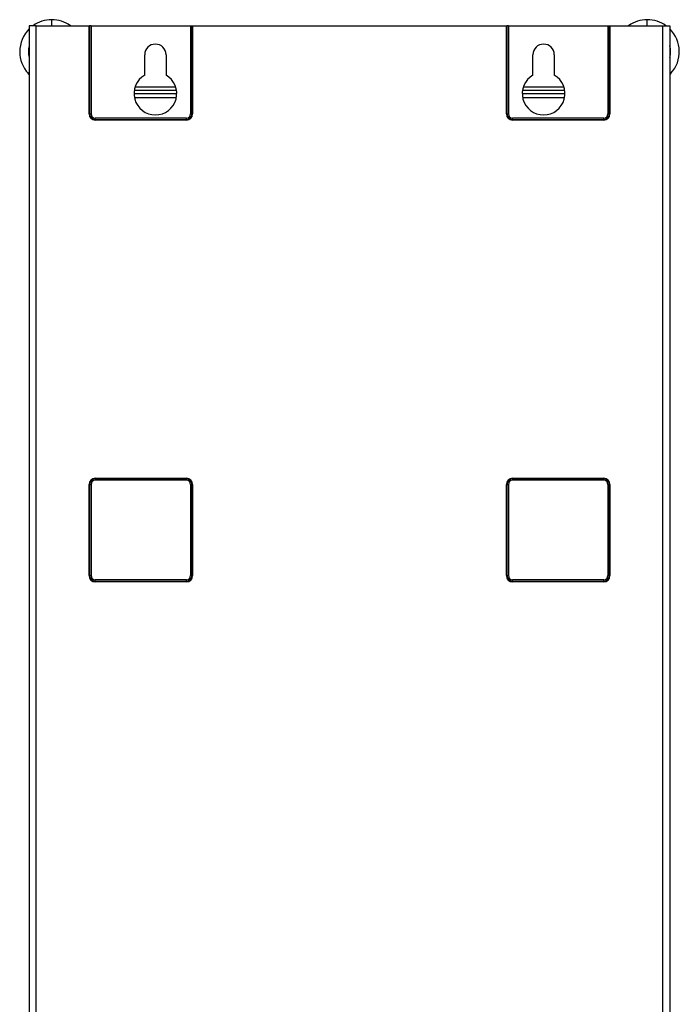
# Model space of a CAD drawing. Header units: millimetres. Extents: x 11 to 939, y -289 to 1138.
# Tile 35 of 86: x 11 to 181, y 389 to 643. Entities that reach past the tile are written whole.
import ezdxf

# ---------------------------------------------------------------- set-up
doc = ezdxf.new("R2010")
doc.units = ezdxf.units.MM

msp = doc.modelspace()

# ---------------------------------------------------------------- linework, layer by layer
at = {"color": 8, "linetype": 'Continuous', "lineweight": 25}
for p, q in [((19.48, 641.22), (19.48, 642.77)), ((172.88, 641.22), (172.88, 642.77)), ((13.68, 629.22), (13.39, 628.95)), ((178.68, 629.22), (178.97, 628.95)), ((40.77, 622.72), (51.59, 622.72)), ((140.77, 622.72), (151.59, 622.72))]:
    msp.add_line(p, q, dxfattribs=at)
at = {"color": 7, "linetype": 'Continuous', "lineweight": 25}
for p, q in [((15.48, 641.22), (13.68, 641.22)), ((13.68, 641.22), (13.68, 208.72)), ((15.48, 208.72), (15.48, 641.22)), ((15.48, 641.22), (29.09, 641.22)), ((29.09, 618.47), (29.09, 641.22)), ((29.09, 641.22), (29.23, 641.22)), ((29.23, 641.22), (29.23, 618.47)), ((29.6, 641.22), (29.23, 641.22)), ((29.6, 641.22), (29.6, 618.47)), ((29.6, 641.22), (55.26, 641.22)), ((55.26, 641.22), (55.26, 618.47)), ((55.26, 641.22), (55.63, 641.22)), ((55.63, 618.47), (55.63, 641.22)), ((55.63, 641.22), (55.77, 641.22)), ((55.77, 641.22), (55.77, 618.47)), ((55.77, 641.22), (136.59, 641.22)), ((136.59, 618.47), (136.59, 641.22)), ((136.59, 641.22), (136.73, 641.22)), ((136.73, 641.22), (136.73, 618.47)), ((137.1, 641.22), (136.73, 641.22)), ((137.1, 641.22), (137.1, 618.47)), ((137.1, 641.22), (162.76, 641.22)), ((162.76, 641.22), (162.76, 618.47)), ((162.76, 641.22), (163.13, 641.22)), ((163.13, 618.47), (163.13, 641.22)), ((163.13, 641.22), (163.27, 641.22)), ((163.27, 641.22), (163.27, 618.47)), ((163.27, 641.22), (176.88, 641.22)), ((176.88, 208.72), (176.88, 641.22)), ((176.88, 641.22), (178.68, 641.22)), ((178.68, 641.22), (178.68, 208.72)), ((43.43, 628.48), (43.43, 633.72)), ((48.93, 633.72), (48.93, 628.48)), ((143.43, 628.48), (143.43, 633.72)), ((148.93, 633.72), (148.93, 628.48)), ((51.62, 624.52), (40.74, 624.52)), ((40.97, 625.47), (51.39, 625.47)), ((151.62, 624.52), (140.74, 624.52)), ((140.97, 625.47), (151.39, 625.47)), ((40.68, 623.72), (51.68, 623.72)), ((140.68, 623.72), (151.68, 623.72)), ((29.09, 618.47), (29.23, 618.47)), ((29.23, 618.47), (29.6, 618.47)), ((54.18, 617.39), (30.68, 617.39)), ((30.68, 617.02), (30.68, 617.39)), ((30.68, 617.02), (54.18, 617.02)), ((30.68, 616.88), (30.68, 617.02)), ((54.18, 616.88), (30.68, 616.88)), ((54.18, 617.02), (54.18, 617.39)), ((54.18, 617.02), (54.18, 616.88)), ((55.63, 618.47), (55.26, 618.47)), ((55.63, 618.47), (55.77, 618.47)), ((136.59, 618.47), (136.73, 618.47)), ((136.73, 618.47), (137.1, 618.47)), ((161.68, 617.39), (138.18, 617.39)), ((138.18, 617.02), (138.18, 617.39)), ((138.18, 617.02), (161.68, 617.02)), ((138.18, 616.88), (138.18, 617.02)), ((161.68, 616.88), (138.18, 616.88)), ((161.68, 617.02), (161.68, 617.39)), ((161.68, 617.02), (161.68, 616.88)), ((163.13, 618.47), (162.76, 618.47)), ((163.13, 618.47), (163.27, 618.47)), ((29.09, 499.47), (29.09, 522.97)), ((29.09, 522.97), (29.23, 522.97)), ((29.23, 522.97), (29.6, 522.97)), ((29.23, 522.97), (29.23, 499.47)), ((29.6, 522.97), (29.6, 499.47)), ((30.68, 524.56), (30.68, 524.42)), ((30.68, 524.56), (54.18, 524.56)), ((30.68, 524.42), (30.68, 524.05)), ((54.18, 524.42), (30.68, 524.42)), ((54.18, 524.05), (30.68, 524.05)), ((54.18, 524.42), (54.18, 524.56)), ((54.18, 524.42), (54.18, 524.05)), ((55.26, 522.97), (55.26, 499.47)), ((55.63, 522.97), (55.26, 522.97)), ((55.63, 499.47), (55.63, 522.97)), ((55.63, 522.97), (55.77, 522.97)), ((55.77, 522.97), (55.77, 499.47)), ((136.59, 522.97), (136.73, 522.97)), ((136.59, 499.47), (136.59, 522.97)), ((136.73, 522.97), (137.1, 522.97)), ((136.73, 522.97), (136.73, 499.47)), ((137.1, 522.97), (137.1, 499.47)), ((138.18, 524.56), (138.18, 524.42)), ((138.18, 524.56), (161.68, 524.56)), ((138.18, 524.42), (138.18, 524.05)), ((161.68, 524.42), (138.18, 524.42)), ((161.68, 524.05), (138.18, 524.05)), ((161.68, 524.42), (161.68, 524.56)), ((161.68, 524.42), (161.68, 524.05)), ((162.76, 522.97), (162.76, 499.47)), ((163.13, 522.97), (162.76, 522.97)), ((163.13, 499.47), (163.13, 522.97)), ((163.13, 522.97), (163.27, 522.97)), ((163.27, 522.97), (163.27, 499.47)), ((29.09, 499.47), (29.23, 499.47)), ((29.23, 499.47), (29.6, 499.47)), ((54.18, 498.39), (30.68, 498.39)), ((30.68, 498.02), (30.68, 498.39)), ((30.68, 498.02), (54.18, 498.02)), ((30.68, 497.88), (30.68, 498.02)), ((54.18, 497.88), (30.68, 497.88)), ((54.18, 498.02), (54.18, 498.39)), ((54.18, 498.02), (54.18, 497.88)), ((55.63, 499.47), (55.26, 499.47)), ((55.63, 499.47), (55.77, 499.47)), ((136.59, 499.47), (136.73, 499.47)), ((136.73, 499.47), (137.1, 499.47)), ((161.68, 498.39), (138.18, 498.39)), ((138.18, 498.02), (138.18, 498.39)), ((138.18, 498.02), (161.68, 498.02)), ((138.18, 497.88), (138.18, 498.02)), ((161.68, 497.88), (138.18, 497.88)), ((161.68, 498.02), (161.68, 498.39)), ((161.68, 498.02), (161.68, 497.88)), ((163.13, 499.47), (162.76, 499.47)), ((163.13, 499.47), (163.27, 499.47))]:
    msp.add_line(p, q, dxfattribs=at)
for centre, radius, start, end in [((19.48, 634.52), 8.25, 90, 125.6963), ((19.48, 634.52), 8.25, 54.3037, 90), ((172.88, 634.52), 8.25, 90, 125.6963), ((172.88, 634.52), 8.25, 54.3037, 90), ((19.48, 634.52), 8.25, 134.6706, 180), ((172.88, 634.52), 8.25, 317.5694, 45.3294), ((19.48, 634.52), 8.25, 180, 222.4306), ((46.18, 633.72), 2.75, 360, 180), ((146.18, 633.72), 2.75, 360, 180), ((11.73, 627.44), 2.25, 29.9264, 42.4306), ((46.18, 623.72), 5.5, 120, 60), ((146.18, 623.72), 5.5, 120, 60), ((180.63, 627.44), 2.25, 137.5694, 150.0736), ((30.68, 618.47), 1.59, 180, 270), ((30.68, 618.47), 1.45, 180, 270), ((30.68, 618.47), 1.08, 180, 270), ((54.18, 618.47), 1.08, 270, 0), ((54.18, 618.47), 1.45, 270, 0), ((54.18, 618.47), 1.59, 270, 0), ((138.18, 618.47), 1.59, 180, 270), ((138.18, 618.47), 1.45, 180, 270), ((138.18, 618.47), 1.08, 180, 270), ((161.68, 618.47), 1.08, 270, 0), ((161.68, 618.47), 1.45, 270, 0), ((161.68, 618.47), 1.59, 270, 0), ((30.68, 522.97), 1.59, 90, 180), ((30.68, 522.97), 1.45, 90, 180), ((30.68, 522.97), 1.08, 90, 180), ((54.18, 522.97), 1.59, 0, 90), ((54.18, 522.97), 1.45, 0, 90), ((54.18, 522.97), 1.08, 0, 90), ((138.18, 522.97), 1.59, 90, 180), ((138.18, 522.97), 1.45, 90, 180), ((138.18, 522.97), 1.08, 90, 180), ((161.68, 522.97), 1.59, 0, 90), ((161.68, 522.97), 1.45, 0, 90), ((161.68, 522.97), 1.08, 0, 90), ((30.68, 499.47), 1.59, 180, 270), ((30.68, 499.47), 1.45, 180, 270), ((30.68, 499.47), 1.08, 180, 270), ((54.18, 499.47), 1.08, 270, 0), ((54.18, 499.47), 1.45, 270, 360), ((54.18, 499.47), 1.59, 270, 0), ((138.18, 499.47), 1.59, 180, 270), ((138.18, 499.47), 1.45, 180, 270), ((138.18, 499.47), 1.08, 180, 270), ((161.68, 499.47), 1.08, 270, 0), ((161.68, 499.47), 1.45, 270, 0), ((161.68, 499.47), 1.59, 270, 0)]:
    msp.add_arc(centre, radius, start, end, dxfattribs=at)
at = {"color": 8, "linetype": 'Continuous', "lineweight": 25}
for centre, start, end in [((19.48, 634.52), 165.1649, 194.8351), ((172.88, 634.52), 345.1649, 14.8351)]:
    msp.add_arc(centre, 6, start, end, dxfattribs=at)

doc.saveas('drawing.dxf')
